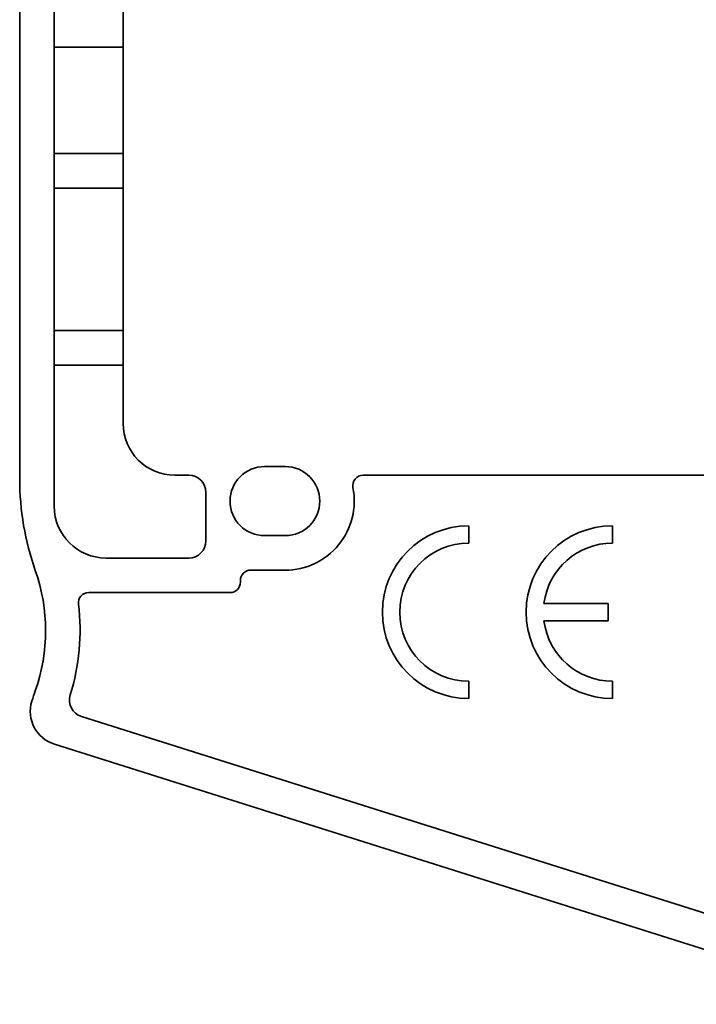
# Model space of a CAD drawing. Header units: millimetres. Extents: x 6 to 292, y 5 to 204.
# Tile 19 of 24: x 185 to 205, y 80 to 109. Entities that reach past the tile are written whole.
import ezdxf

# ---------------------------------------------------------------- set-up
doc = ezdxf.new("R2010")
doc.units = ezdxf.units.MM
doc.layers.add('可见', color=7, linetype='Continuous')
doc.layers.add('尺寸层', color=5, linetype='Continuous', lineweight=13)

# ---------------------------------------------------------------- blocks, each defined once
blk = doc.blocks.new('SE5')
at = {"layer": '可见', "color": 7, "linetype": 'Continuous', "lineweight": 35}
for p, q in [((185.324, 114.161), (185.324, 95.336)), ((186.324, 94.544), (186.324, 113.292)), ((188.324, 109.33), (188.324, 96.944)), ((186.324, 107.844), (188.324, 107.844)), ((188.324, 104.762), (186.324, 104.762)), ((186.324, 103.762), (188.324, 103.762)), ((188.324, 99.637), (186.324, 99.637)), ((186.324, 98.637), (188.324, 98.637)), ((193.024, 95.694), (192.424, 95.694)), ((189.824, 95.444), (190.224, 95.444)), ((195.279, 95.444), (220.324, 95.444)), ((190.724, 94.944), (190.724, 93.544)), ((198.341, 93.977), (198.341, 93.477)), ((202.509, 93.977), (202.509, 93.477)), ((193.024, 93.694), (192.424, 93.694)), ((190.224, 93.044), (187.824, 93.044)), ((192.024, 92.694), (193.024, 92.694)), ((191.724, 92.344), (191.724, 92.394)), ((187.324, 92.044), (191.424, 92.044)), ((200.524, 91.726), (202.384, 91.726)), ((202.384, 91.726), (202.384, 91.226)), ((200.524, 91.226), (202.384, 91.226)), ((198.341, 89.476), (198.341, 88.976)), ((202.509, 89.476), (202.509, 88.976)), ((210.53, 81.066), (187.116, 88.451)), ((186.332, 87.65), (210.229, 80.112))]:
    blk.add_line(p, q, dxfattribs=at)
for centre, radius, start, end in [((189.824, 96.944), 1.5, 180, 270), ((192.424, 94.694), 1, 90, 270), ((193.024, 94.694), 1, 270, 90), ((193.324, 95.336), 8, 180, 199.37), ((190.224, 94.944), 0.5, 0, 90), ((195.279, 95.144), 0.3, 90, 191.2828), ((193.024, 94.694), 2, 270, 11.2828), ((187.824, 94.544), 1.5, 180, 270), ((198.342, 91.476), 2.501, 90.0198, 269.981), ((202.509, 91.476), 2.501, 90.016, 269.984), ((190.224, 93.544), 0.5, 270, 0), ((198.342, 91.476), 2.001, 90.0247, 269.9762), ((202.509, 91.476), 2.001, 90, 172.8192), ((180.824, 90.942), 5.25, 340.63, 19.37), ((192.024, 92.394), 0.3, 90, 180), ((191.424, 92.344), 0.3, 270, 0), ((187.324, 91.744), 0.3, 90, 187.0388), ((180.824, 90.942), 6.25, 342.6406, 7.0388), ((202.509, 91.476), 2.001, 187.1807, 270), ((193.324, 86.547), 8, 160.63, 162.9174), ((187.266, 88.928), 0.5, 162.6406, 252.4941), ((186.632, 88.603), 1, 162.9174, 252.4941)]:
    blk.add_arc(centre, radius, start, end, dxfattribs=at)

msp = doc.modelspace()

# ---------------------------------------------------------------- block references
at = {"layer": '尺寸层'}
msp.add_blockref('SE5', (0, 0), dxfattribs=at)

doc.saveas('drawing.dxf')
